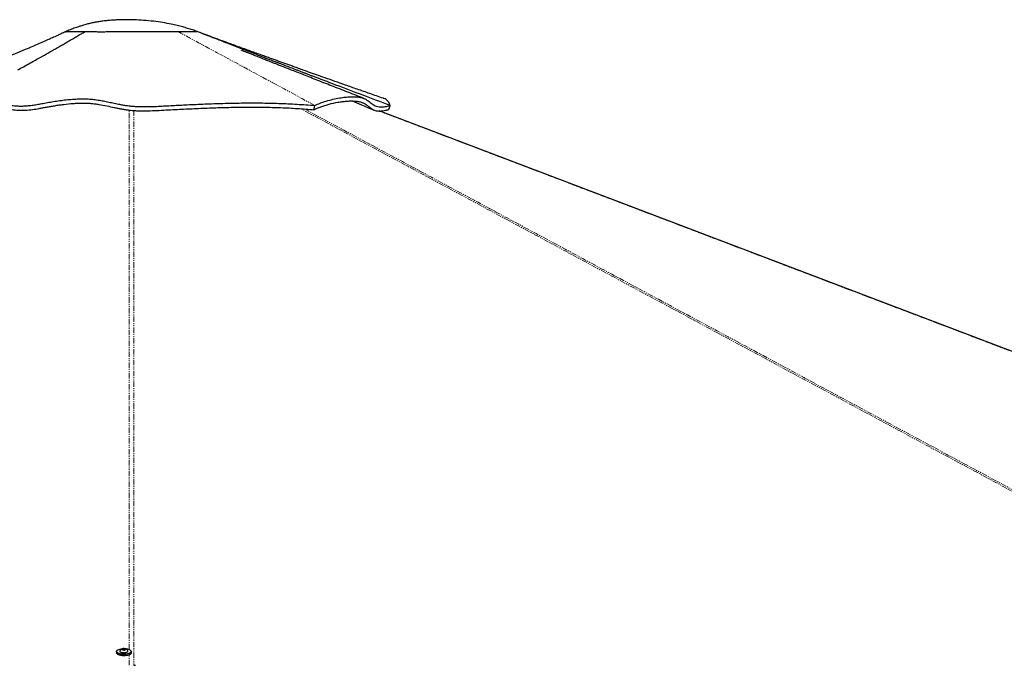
# Paper-space layout 'Surface plate' of a CAD drawing. Header units: millimetres. Extents: x 168 to 9474, y 459 to 8086.
# Tile 21 of 47: x 2363 to 3517, y 2783 to 3539. Entities that reach past the tile are written whole.
import ezdxf

# ---------------------------------------------------------------- set-up
doc = ezdxf.new("R2010")
doc.units = ezdxf.units.MM
doc.linetypes.add('PHANTOM', pattern=[12.7, 6.35, -1.27, 1.27, -1.27, 1.27, -1.27])

psp = doc.layouts.new('Surface plate')

# ---------------------------------------------------------------- linework, layer by layer
at = {"color": 7, "linetype": 'Continuous', "lineweight": 25}
for p, q in [((2416.84, 3524.99), (2416.85, 3524.97)), ((2416.86, 3525), (2416.85, 3525)), ((2417.19, 3525.04), (2417.36, 3525.06)), ((2571.39, 3525.25), (2571.39, 3525.25)), ((2708.17, 3433.73), (2709.3, 3438.66)), ((2795.92, 3433.98), (2797.75, 3438.62)), ((2797.75, 3438.62), (2797.43, 3438.74)), ((2476.7, 2799.03), (2476.7, 2797.54)), ((2480.7, 2799.43), (2480.7, 2799.23)), ((2483.72, 2801.71), (2484.71, 2802.21)), ((2484.46, 2801.16), (2483.72, 2801.71)), ((2486.19, 2801.11), (2484.46, 2801.16)), ((2484.71, 2802.21), (2486.43, 2802.16)), ((2484.71, 2801.15), (2484.71, 2802.21)), ((2487.17, 2801.61), (2486.19, 2801.11)), ((2486.43, 2802.16), (2487.17, 2801.61)), ((2486.43, 2801.23), (2486.43, 2802.16)), ((2490.2, 2799.24), (2490.2, 2799.44)), ((2494.2, 2797.56), (2494.2, 2799.06))]:
    psp.add_line(p, q, dxfattribs=at)
at = {"color": 8, "linetype": 'PHANTOM', "lineweight": 18}
psp.add_line((2491.65, 2782.96), (2491.65, 2795.34), dxfattribs=at)
at = {"color": 8, "linetype": 'PHANTOM', "lineweight": 18, "flags": 128}
for points in [[(2491.65, 2801.26), (2491.68, 3193.34), (2491.69, 3247.08), (2491.71, 3300.82), (2491.73, 3354.57), (2491.77, 3408.32), (2491.81, 3433.26)], [(3867.13, 2803.87), (3142.2, 3193.34), (3042.18, 3247.08), (2942.16, 3300.82), (2842.15, 3354.57), (2742.15, 3408.32), (2692.77, 3434.88)], [(4439.61, 2803.45), (3413.27, 3193.34), (3271.81, 3247.08), (3130.35, 3300.82), (2988.88, 3354.57), (2847.42, 3408.32), (2784.54, 3432.22)]]:
    psp.add_lwpolyline(points, dxfattribs=at)
at = {"color": 7, "linetype": 'Continuous', "lineweight": 25, "flags": 128}
for points in [[(4439.26, 2803.8), (4437.34, 2804.53), (4426.57, 2808.62), (4416.8, 2812.34), (4408.72, 2815.4), (4401.48, 2818.15), (4395.01, 2820.61), (4388.66, 2823.03), (4382.26, 2825.46), (4375.81, 2827.91), (4352.44, 2836.78), (4328.56, 2845.85), (4304.59, 2854.96), (4176.15, 2903.75), (3946.79, 2990.88), (3537.22, 3146.46), (3015.96, 3344.49), (2786.61, 3431.63), (2785.06, 3432.22)], [(2476.7, 2797.54), (2476.75, 2797.23), (2477.1, 2796.62), (2477.8, 2796.05), (2478.81, 2795.54), (2480.1, 2795.11), (2481.6, 2794.79), (2483.26, 2794.57), (2485.01, 2794.48), (2486.78, 2794.52), (2488.49, 2794.67), (2490.08, 2794.95), (2491.48, 2795.33), (2492.64, 2795.8), (2493.49, 2796.35), (2494.02, 2796.94), (2494.2, 2797.56), (2494.2, 2797.56)], [(2494.14, 2799.41), (2494.2, 2799.06), (2494.02, 2798.44), (2493.49, 2797.84), (2492.63, 2797.3), (2491.48, 2796.83), (2490.08, 2796.45), (2488.49, 2796.17), (2486.78, 2796.01), (2485.01, 2795.98), (2483.26, 2796.07), (2481.6, 2796.29), (2480.1, 2796.61), (2478.81, 2797.04), (2477.8, 2797.55), (2477.1, 2798.12), (2476.75, 2798.72), (2476.74, 2799.34), (2477.1, 2799.95), (2477.44, 2800.27)], [(2483.5, 2802.15), (2483.3, 2802.13), (2481.68, 2801.92), (2480.21, 2801.6), (2478.96, 2801.18), (2477.97, 2800.68), (2477.29, 2800.12), (2476.94, 2799.53), (2476.94, 2798.92), (2477.29, 2798.32), (2477.98, 2797.77), (2478.96, 2797.27), (2480.22, 2796.85), (2481.69, 2796.54), (2483.31, 2796.33), (2485.02, 2796.24), (2486.75, 2796.27), (2488.42, 2796.42), (2489.98, 2796.69), (2491.34, 2797.07), (2492.47, 2797.53), (2493.31, 2798.06), (2493.83, 2798.64), (2494, 2799.24), (2494, 2799.24)], [(2493.28, 2796.16), (2492.47, 2795.65), (2491.35, 2795.19), (2489.98, 2794.82), (2488.42, 2794.55), (2486.75, 2794.4), (2485.02, 2794.36), (2483.31, 2794.45), (2481.69, 2794.66), (2480.22, 2794.98), (2478.97, 2795.4), (2477.98, 2795.9), (2477.44, 2796.31)], [(2480.78, 2799.75), (2480.75, 2799.68), (2480.74, 2799.23), (2481.07, 2798.79), (2481.73, 2798.4), (2482.66, 2798.09), (2483.8, 2797.88), (2485.06, 2797.78)], [(2485.25, 2800.83), (2486.17, 2800.87), (2486.98, 2801.03), (2487.56, 2801.28), (2487.81, 2801.59), (2487.71, 2801.92), (2487.26, 2802.2), (2486.53, 2802.4), (2485.64, 2802.49), (2484.72, 2802.45), (2483.91, 2802.29), (2483.33, 2802.04), (2483.08, 2801.72), (2483.19, 2801.4), (2483.64, 2801.12), (2484.36, 2800.92), (2485.25, 2800.83)], [(2485.06, 2797.78), (2486.36, 2797.8), (2487.58, 2797.95), (2488.65, 2798.21), (2489.48, 2798.56), (2490.01, 2798.97), (2490.2, 2799.42), (2490.11, 2799.76)], [(2494, 2799.24), (2493.82, 2799.85), (2493.31, 2800.42), (2492.47, 2800.95), (2491.34, 2801.41), (2489.97, 2801.78), (2488.42, 2802.05), (2487.39, 2802.15)], [(2497.23, 2782.96), (2499.17, 2782.96)]]:
    psp.add_lwpolyline(points, dxfattribs=at)
at = {"color": 7, "linetype": 'Continuous', "lineweight": 25}
for start, end in [(107.26871, 151.4387), (28.69806, 72.86805)]:
    psp.add_arc((2485.45, 2797.21), 5.32, start, end, dxfattribs=at)
for points, knots in [([(2571.31, 3525.3), (2569.52, 3525.93), (2565.82, 3527.23), (2560.18, 3529), (2554.2, 3530.73), (2547.82, 3532.38), (2540.08, 3534.14), (2530.82, 3535.86), (2520.01, 3537.37), (2508.73, 3538.44), (2498.71, 3538.98), (2490.35, 3539.16), (2483.56, 3539.12), (2477.07, 3538.91), (2470.89, 3538.53), (2465.07, 3537.99), (2460.55, 3537.44), (2457.31, 3536.96), (2455.31, 3536.64), (2453.6, 3536.34), (2452.19, 3536.09), (2450.89, 3535.84), (2449.2, 3535.5), (2446.62, 3534.95), (2442.83, 3534.05), (2438.37, 3532.86), (2433.43, 3531.36), (2428.17, 3529.58), (2422.55, 3527.46), (2418.73, 3525.8), (2416.85, 3524.98)], [0, 0, 0, 0, 0.0365158, 0.0757854, 0.113523, 0.1552251, 0.2010258, 0.2640151, 0.3334127, 0.4076156, 0.4784201, 0.5232006, 0.5660921, 0.6071362, 0.646376, 0.6838568, 0.7185718, 0.7333487, 0.7462446, 0.7572516, 0.7663621, 0.7735697, 0.7823668, 0.7989411, 0.823504, 0.8562188, 0.8862567, 0.92118, 0.9611957, 1, 1, 1, 1]), ([(2417.05, 3525.05), (2415.37, 3524.26), (2412.29, 3522.81), (2408.11, 3520.89), (2404.71, 3519.34), (2401.74, 3517.99), (2398.9, 3516.72), (2395.94, 3515.41), (2390.93, 3513.19), (2384.04, 3510.19), (2376.66, 3507.02), (2371.04, 3504.65), (2367.31, 3503.08), (2364.21, 3501.79), (2361.41, 3500.63), (2358.55, 3499.44), (2355.47, 3498.18), (2351.93, 3496.73), (2347.69, 3495.01), (2342.55, 3492.94), (2336.52, 3490.53), (2329.59, 3487.8), (2321.77, 3484.76), (2312.51, 3481.21), (2301.7, 3477.14), (2289.24, 3472.55), (2275.6, 3467.65), (2260.79, 3462.48), (2244.82, 3457.05), (2233.77, 3453.46), (2228.06, 3451.6)], [0, 0, 0, 0, 0.0277765, 0.0507376, 0.0690145, 0.0837889, 0.0990073, 0.1150189, 0.1318212, 0.1803335, 0.2268006, 0.2525019, 0.2729289, 0.2880038, 0.3024519, 0.3177425, 0.3338737, 0.3516579, 0.3741019, 0.4012613, 0.4331077, 0.4696079, 0.5107244, 0.5564152, 0.6154411, 0.680551, 0.7516581, 0.8286694, 0.9114852, 1, 1, 1, 1]), ([(2361.01, 3480.35), (2363.29, 3481.6), (2368.02, 3484.19), (2374.98, 3488.04), (2381.69, 3491.79), (2386.93, 3494.73), (2390.84, 3496.94), (2393.58, 3498.49), (2396.15, 3499.95), (2398.8, 3501.46), (2401.82, 3503.18), (2405.8, 3505.46), (2410.39, 3508.1), (2415.19, 3510.87), (2420.17, 3513.75), (2425.32, 3516.74), (2430.62, 3519.82), (2435.42, 3522.61), (2438.46, 3524.37), (2439.89, 3525.2)], [0, 0, 0, 0, 0.0863641, 0.1796077, 0.2648175, 0.3419317, 0.3790749, 0.413974, 0.446622, 0.4770124, 0.5149629, 0.5619426, 0.6289428, 0.6899771, 0.7450147, 0.8184986, 0.8858012, 0.9463122, 1, 1, 1, 1]), ([(2416.85, 3525), (2417.06, 3525.04), (2417.5, 3525.13), (2419.64, 3525.17), (2422.62, 3525.17), (2426.21, 3525.16), (2430.12, 3525.16), (2434.62, 3525.17), (2438.14, 3525.19), (2439.89, 3525.2)], [0, 0, 0, 0, 0.1666599, 0.3333164, 0.4999585, 0.6249766, 0.7499857, 0.8749965, 1, 1, 1, 1]), ([(2419.37, 3525.15), (2419.52, 3525.15), (2420.33, 3525.18), (2422.68, 3525.17), (2426.21, 3525.17), (2430.13, 3525.16), (2434.63, 3525.17), (2438.14, 3525.19), (2439.89, 3525.2)], [0, 0, 0, 0, 0.05294222, 0.28966615, 0.46730791, 0.64490982, 0.82243174, 1, 1, 1, 1]), ([(2439.89, 3525.2), (2441.8, 3525.24), (2445.63, 3525.33), (2451.55, 3525.19), (2457.91, 3525.05), (2465.67, 3525.17), (2474.53, 3525.3), (2484.42, 3525.32), (2493.64, 3525.33), (2502.03, 3525.29), (2509.52, 3525.26), (2516.86, 3525.25), (2524.76, 3525.26), (2533.02, 3525.28), (2541.42, 3525.3), (2546.32, 3525.32), (2548.77, 3525.32)], [0, 0, 0, 0, 0.0629032, 0.1256684, 0.1884977, 0.2512501, 0.3345928, 0.4176718, 0.5007645, 0.5631698, 0.6255914, 0.6880426, 0.7504927, 0.8336924, 0.9168617, 1, 1, 1, 1]), ([(2439.89, 3525.2), (2441.79, 3525.24), (2445.6, 3525.33), (2451.49, 3525.19), (2457.81, 3525.05), (2465.54, 3525.17), (2474.39, 3525.3), (2484.3, 3525.31), (2493.55, 3525.33), (2501.95, 3525.29), (2509.45, 3525.26), (2516.8, 3525.25), (2524.72, 3525.26), (2532.99, 3525.28), (2541.4, 3525.3), (2546.32, 3525.32), (2548.77, 3525.32)], [0, 0, 0, 0, 0.06252983, 0.12505169, 0.1875414, 0.25002125, 0.33336076, 0.41668569, 0.50001469, 0.56252566, 0.62503179, 0.68753602, 0.75004365, 0.83335902, 0.91667975, 1, 1, 1, 1]), ([(2548.77, 3525.32), (2550.49, 3525.33), (2553.93, 3525.34), (2558.33, 3525.37), (2562.17, 3525.39), (2565.4, 3525.38), (2568.1, 3525.32), (2570.14, 3525.23), (2571.4, 3525.19), (2571.35, 3525.27), (2571.33, 3525.31)], [0, 0, 0, 0, 0.1249312, 0.2497779, 0.3745123, 0.4992579, 0.6241585, 0.7493562, 0.8747188, 1, 1, 1, 1]), ([(2548.77, 3525.32), (2550.49, 3525.33), (2553.93, 3525.34), (2558.34, 3525.37), (2562.18, 3525.39), (2565.42, 3525.38), (2568.12, 3525.32), (2570.13, 3525.23), (2571.27, 3525.19), (2571.26, 3525.25), (2571.26, 3525.27)], [0, 0, 0, 0, 0.1321357, 0.2642816, 0.3964325, 0.52859, 0.6607495, 0.7928882, 0.9249973, 1, 1, 1, 1]), ([(2797.43, 3438.74), (2776.29, 3446.68), (2745.83, 3458.12), (2714.21, 3470.15), (2702.48, 3474.63), (2698.83, 3476.02), (2695.17, 3477.42), (2691.52, 3478.81), (2687.87, 3480.21), (2680.97, 3482.85), (2671.1, 3486.64), (2658.55, 3491.47), (2649, 3495.15), (2642.22, 3497.77), (2637.97, 3499.41), (2633.85, 3501), (2629.55, 3502.67), (2624.7, 3504.55), (2617.32, 3507.41), (2608.01, 3511.03), (2597.43, 3515.14), (2587.84, 3518.88), (2579.25, 3522.23), (2573.86, 3524.32), (2571.33, 3525.31)], [0, 0, 0, 0, 0.2798103, 0.4030545, 0.4191997, 0.4353464, 0.4514946, 0.4676442, 0.4837953, 0.499948, 0.5591854, 0.6147457, 0.6666214, 0.6859916, 0.7047916, 0.7230213, 0.7406802, 0.762016, 0.7874675, 0.8387893, 0.8857133, 0.9282285, 0.9663262, 1, 1, 1, 1]), ([(2789.59, 3447.05), (2784.31, 3448.89), (2774.1, 3452.44), (2759.35, 3457.6), (2745.71, 3462.39), (2733.18, 3466.8), (2721.78, 3470.83), (2711.5, 3474.47), (2702.65, 3477.62), (2695.17, 3480.28), (2688.95, 3482.5), (2683.53, 3484.44), (2678.64, 3486.19), (2673.99, 3487.85), (2669.36, 3489.51), (2664.74, 3491.17), (2659.89, 3492.91), (2654.8, 3494.75), (2649.32, 3496.72), (2643.5, 3498.83), (2637.16, 3501.11), (2630.3, 3503.6), (2623.11, 3506.21), (2616.98, 3508.44), (2612.27, 3510.16), (2609.12, 3511.31), (2606.46, 3512.28), (2604.14, 3513.13), (2601.75, 3514.01), (2598.85, 3515.07), (2595.19, 3516.41), (2590.88, 3518), (2586.26, 3519.7), (2581.74, 3521.38), (2577.64, 3522.9), (2575.08, 3523.86), (2573.93, 3524.3)], [0, 0, 0, 0, 0.0729863, 0.1408554, 0.2035921, 0.2611817, 0.3136107, 0.3608667, 0.4029383, 0.43549, 0.4640586, 0.4886386, 0.5101389, 0.531429, 0.5527208, 0.574017, 0.5953201, 0.6196784, 0.6443474, 0.671131, 0.7003446, 0.7320002, 0.7661111, 0.7999251, 0.8167135, 0.8312371, 0.8434916, 0.8534731, 0.8633233, 0.8767004, 0.8936796, 0.9142738, 0.9363695, 0.9585741, 0.9812395, 1, 1, 1, 1]), ([(2766.58, 3447.02), (2760.36, 3449.44), (2747.78, 3454.34), (2729.16, 3461.61), (2713.99, 3467.54), (2702.46, 3472.06), (2694.36, 3475.23), (2686.6, 3478.27), (2679.39, 3481.11), (2673.21, 3483.53), (2668.06, 3485.56), (2663.84, 3487.22), (2660.18, 3488.66), (2657.09, 3489.88), (2654.37, 3490.95), (2651.78, 3491.97), (2648.9, 3493.11), (2645.48, 3494.46), (2641.42, 3496.07), (2637.1, 3497.79), (2632.99, 3499.42), (2629.54, 3500.79), (2626.8, 3501.88), (2624.88, 3502.65), (2623.93, 3503.03), (2623.27, 3503.29), (2623.2, 3503.3), (2623.16, 3503.31)], [0, 0, 0, 0, 0.1265906, 0.2559797, 0.3798754, 0.4363766, 0.4916549, 0.5455462, 0.5950696, 0.6391127, 0.6716295, 0.7003414, 0.7252488, 0.7463525, 0.7636536, 0.7809434, 0.7997941, 0.8234187, 0.8518118, 0.8839779, 0.9128672, 0.9371089, 0.9561775, 0.9713706, 0.9783799, 0.9854571, 1, 1, 1, 1]), ([(2278.78, 3437.65), (2279.94, 3438.37), (2282.28, 3439.81), (2286.34, 3441.57), (2290.78, 3442.96), (2295.58, 3443.92), (2300.61, 3444.46), (2306.57, 3444.65), (2313.43, 3444.35), (2321.05, 3443.56), (2328.46, 3442.52), (2335.64, 3441.37), (2342.57, 3440.25), (2349.22, 3439.26), (2355.54, 3438.49), (2361.51, 3438.04), (2367.06, 3437.99), (2372.42, 3438.29), (2377.83, 3438.91), (2383.42, 3439.78), (2389.38, 3440.87), (2395.86, 3442.09), (2402.9, 3443.33), (2410.28, 3444.44), (2417.74, 3445.37), (2425.2, 3446.06), (2432.61, 3446.46), (2439.89, 3446.51), (2446.93, 3446.14), (2453.57, 3445.34), (2459.96, 3444.27), (2466.25, 3443.01), (2472.59, 3441.65), (2478.43, 3440.41), (2483.8, 3439.4), (2488.6, 3438.61), (2493.57, 3437.99), (2498.56, 3437.59), (2503.45, 3437.36), (2509.69, 3437.26), (2517.11, 3437.38), (2525.62, 3437.76), (2534.04, 3438.21), (2542.53, 3438.66), (2551.1, 3439.1), (2563.68, 3439.72), (2580.42, 3440.47), (2601.67, 3441.22), (2623.35, 3441.67), (2645.32, 3441.71), (2667.1, 3441.26), (2688.56, 3440.3), (2702.38, 3439.2), (2709.3, 3438.66)], [0, 0, 0, 0, 0.0118855, 0.0239192, 0.0360375, 0.0481275, 0.0601122, 0.0718989, 0.0891154, 0.1057573, 0.1218487, 0.1374248, 0.1524902, 0.167018, 0.1809712, 0.1943137, 0.207633, 0.2215579, 0.236039, 0.2510345, 0.2665383, 0.2825583, 0.2990117, 0.3153776, 0.3315903, 0.3476629, 0.3636056, 0.3794132, 0.3951036, 0.410771, 0.4264571, 0.442177, 0.4579311, 0.4737336, 0.4843037, 0.4948973, 0.5054982, 0.5160479, 0.5265258, 0.536934, 0.5571615, 0.5772353, 0.5971603, 0.617066, 0.6369962, 0.6569527, 0.704114, 0.7514701, 0.8008876, 0.8505065, 0.9002778, 0.9501346, 1, 1, 1, 1]), ([(2280.67, 3432.72), (2281.5, 3433.26), (2283.18, 3434.36), (2286.04, 3435.78), (2289.16, 3437.02), (2292.51, 3438.01), (2296.06, 3438.76), (2299.76, 3439.27), (2303.64, 3439.56), (2308.2, 3439.64), (2314.47, 3439.39), (2322.45, 3438.59), (2331.02, 3437.34), (2339.13, 3436.02), (2346.76, 3434.81), (2353.09, 3433.95), (2358.07, 3433.45), (2362.03, 3433.18), (2366.08, 3433.09), (2371.65, 3433.25), (2378.28, 3433.89), (2384.86, 3434.94), (2390.33, 3435.93), (2394.68, 3436.75), (2399.33, 3437.6), (2404.33, 3438.45), (2409.55, 3439.26), (2416.77, 3440.24), (2424.15, 3440.99), (2431.57, 3441.42), (2436.93, 3441.54), (2442.05, 3441.46), (2446.91, 3441.17), (2451.62, 3440.66), (2457.82, 3439.75), (2465.36, 3438.28), (2472.7, 3436.66), (2478.53, 3435.44), (2482.67, 3434.63), (2487.02, 3433.89), (2491.15, 3433.31), (2495.58, 3432.87), (2500.19, 3432.56), (2505.49, 3432.41), (2510.83, 3432.4), (2518.05, 3432.56), (2530.32, 3433.15), (2547.41, 3434.08), (2567.94, 3435.08), (2588.13, 3435.92), (2608.49, 3436.53), (2628.86, 3436.83), (2649.13, 3436.75), (2669.18, 3436.23), (2688.97, 3435.27), (2701.76, 3434.24), (2708.17, 3433.73)], [0, 0, 0, 0, 0.0087889, 0.0177365, 0.0266831, 0.0358081, 0.0445992, 0.053554, 0.0625106, 0.0716178, 0.0845748, 0.1042567, 0.1239585, 0.1406644, 0.157448, 0.1742145, 0.1827418, 0.1912658, 0.2017192, 0.2121803, 0.2335264, 0.2548869, 0.2656339, 0.2763774, 0.2878622, 0.2993457, 0.3111407, 0.322941, 0.347038, 0.3591274, 0.3712127, 0.3821305, 0.3930435, 0.4042345, 0.4154319, 0.4383676, 0.4613152, 0.470857, 0.4805558, 0.4902453, 0.5002077, 0.5074015, 0.5185634, 0.5297429, 0.5421671, 0.5546001, 0.5797505, 0.6300401, 0.6761505, 0.7223112, 0.7685332, 0.8147643, 0.8608982, 0.9070793, 0.9534809, 1, 1, 1, 1]), ([(2708.17, 3433.73), (2709.45, 3434.34), (2712.01, 3435.57), (2716.43, 3437.27), (2721.13, 3438.84), (2727.72, 3440.72), (2734.59, 3442.24), (2741.43, 3443.28), (2746.46, 3443.8), (2751.32, 3444.03), (2755.87, 3443.92), (2760.04, 3443.45), (2763.73, 3442.59), (2766.84, 3441.29), (2769.73, 3439.48), (2772.49, 3437.28), (2775.45, 3434.95), (2778.3, 3433.38), (2781.09, 3432.55), (2783.43, 3432.2), (2786.04, 3432.15), (2788.92, 3432.41), (2792.2, 3432.96), (2794.67, 3433.64), (2795.92, 3433.98)], [0, 0, 0, 0, 0.045549, 0.0911919, 0.1367343, 0.1823144, 0.2736338, 0.3194485, 0.3652959, 0.4112851, 0.4573539, 0.502907, 0.5486177, 0.5948547, 0.6412482, 0.7025947, 0.7639431, 0.8253297, 0.8562076, 0.8871875, 0.914965, 0.9430609, 0.9713414, 1, 1, 1, 1]), ([(2709.3, 3438.66), (2711.27, 3439.58), (2715.26, 3441.45), (2722.52, 3443.91), (2730.34, 3446.03), (2737.9, 3447.55), (2744.84, 3448.51), (2751, 3448.98), (2756.79, 3448.95), (2761.77, 3448.41), (2765.88, 3447.39), (2769.07, 3445.95), (2771.73, 3444.21), (2774.07, 3442.36), (2776.32, 3440.57), (2778.7, 3439), (2781.41, 3437.79), (2784.17, 3437.18), (2786.82, 3437.02), (2789.11, 3437.08), (2791.66, 3437.35), (2794.55, 3437.81), (2796.67, 3438.35), (2797.75, 3438.62)], [0, 0, 0, 0, 0.06900877, 0.13929122, 0.21064322, 0.28274273, 0.33970692, 0.3967989, 0.45395052, 0.51119604, 0.56020344, 0.6091095, 0.65735441, 0.70488473, 0.75153843, 0.79715167, 0.84161473, 0.88499713, 0.90780497, 0.93050363, 0.95323287, 0.97617248, 1, 1, 1, 1]), ([(2752.86, 3443.93), (2756.61, 3442.39), (2765.18, 3438.87), (2773.76, 3435.36), (2778.59, 3433.38)], [0, 0, 0, 0, 0.4367118, 1, 1, 1, 1]), ([(2797.43, 3438.74), (2797.18, 3439.69), (2796.69, 3441.58), (2795.1, 3443.82), (2792.89, 3445.58), (2791, 3446.62), (2789.73, 3446.98), (2789.56, 3447.03)], [0, 0, 0, 0, 0.2486567, 0.491598, 0.7292738, 0.9630173, 1, 1, 1, 1])]:
    psp.add_open_spline(points, degree=3, knots=knots, dxfattribs=at)
at = {"color": 8, "linetype": 'PHANTOM', "lineweight": 18}
for points, knots in [([(2709.3, 3438.66), (2671.06, 3459.28), (2622.31, 3485.58), (2570.5, 3513.57), (2555.23, 3521.83), (2550.45, 3524.42), (2548.77, 3525.32)], [0, 0, 0, 0, 0.71395331, 0.91046644, 0.96860558, 1, 1, 1, 1]), ([(2497.06, 3432.8), (2497.08, 3421.38), (2497.14, 3390.41), (2497.16, 3339.91), (2497.18, 3281.28), (2497.19, 3222.65), (2497.2, 3164.02), (2497.22, 3017.46), (2497.23, 2890.44), (2497.23, 2782.96)], [0, 0, 0, 0, 0.0526947, 0.1429142, 0.2331337, 0.3233533, 0.4135729, 0.5037924, 1, 1, 1, 1]), ([(2697.08, 3434.56), (2719.43, 3422.55), (2778.17, 3391), (2873.27, 3339.91), (2982.41, 3281.28), (3091.54, 3222.65), (3200.67, 3164.02), (3460.49, 3024.44), (3683.93, 2904.41), (3870.99, 2803.92)], [0, 0, 0, 0, 0.05708023, 0.15004653, 0.24301292, 0.33597933, 0.42894575, 0.52191217, 1, 1, 1, 1])]:
    psp.add_open_spline(points, degree=3, knots=knots, dxfattribs=at)

doc.saveas('drawing.dxf')
